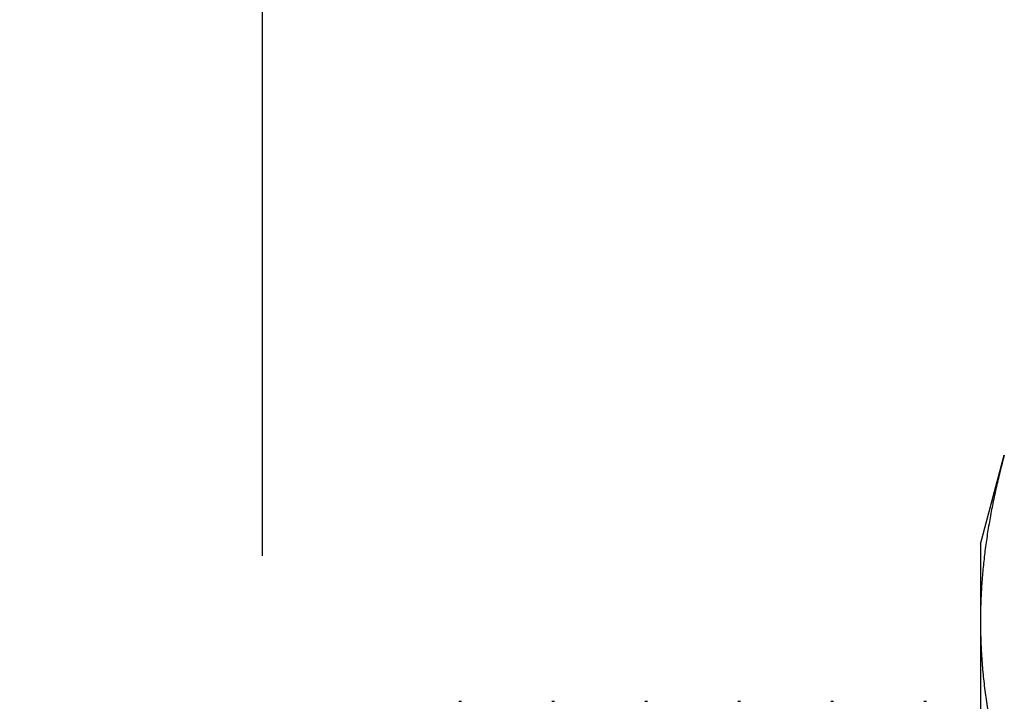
# Model space of a CAD drawing. Header units: inches. Extents: x 0.2 to 16.8, y 0.1 to 10.8.
# Tile 39 of 44: x 10.544 to 10.838, y 6.437 to 6.641. Entities that reach past the tile are written whole.
import ezdxf

# ---------------------------------------------------------------- set-up
doc = ezdxf.new("R2010")
doc.units = ezdxf.units.IN
doc.header["$LTSCALE"] = 0.935
doc.header["$MEASUREMENT"] = 0
doc.layers.get('0').update_dxf_attribs({"linetype": 'CONTINUOUS'})
doc.layers.add('DIMENSIONS', color=7, linetype='CONTINUOUS')
doc.styles.get("Standard").update_dxf_attribs({"font": 'txt', "width": 0.8})
doc.dimstyles.new('DIMSTYLE_1', dxfattribs={"dimtxt": 0.125, "dimasz": 0.18, "dimexe": 0.18, "dimexo": 0.0625, "dimgap": 0.09, "dimtad": 0, "dimtih": 1, "dimtoh": 1, "dimdec": 3, "dimzin": 4, "dimdsep": 46, "dimtxsty": 'STANDARD', "dimblk": '_FILLED', "dimblk1": '_FILLED', "dimblk2": '_FILLED', "dimcen": 0.09, "dimadec": 0, "dimazin": 0, "dimtp": 0.01, "dimtm": 0.01, "dimtfac": 1, "dimtdec": 3, "dimtofl": 0, "dimtmove": 0, "dimatfit": 3, "dimldrblk": '_FILLED', "dimfxl": 1, "dimtolj": 1, "dimtzin": 4, "dimarcsym": 0})

# ---------------------------------------------------------------- blocks, each defined once
blk = doc.blocks.new('*D14')
at = {"layer": 'DIMENSIONS', "color": 2, "linetype": 'CONTINUOUS'}
blk.add_line((10.61625, 6.48085), (10.61625, 8.62929), dxfattribs=at)
at = {"layer": 'DIMENSIONS', "color": 2, "linetype": 'CONTINUOUS', "width": 0.8}
for s, p in [(']', (10.67875, 10.11679)), ('10.96', (10.67875, 9.61679)), ('[', (10.67875, 9.51679)), ('.432', (10.67875, 8.99179)), ('6X ', (10.67875, 8.69179))]:
    blk.add_text(s, height=0.125, rotation=90, dxfattribs=at).set_placement(p)
blk = doc.blocks.new('_FILLED')
at = {"color": 0, "linetype": 'BYBLOCK'}
blk.add_solid([(0, 0), (-1, 0.1736), (-1, -0.1736)], dxfattribs=at)

msp = doc.modelspace()

# ---------------------------------------------------------------- linework, layer by layer
at = {"color": 7, "linetype": 'CONTINUOUS'}
for p, q in [((10.83077, 6.48435), (10.8379, 6.51097)), ((10.83077, 6.48437), (10.83077, 6.14035)), ((10.67489, 6.43737), (10.67566, 6.43737)), ((10.70269, 6.43737), (10.70347, 6.43737)), ((10.73049, 6.43737), (10.73127, 6.43737)), ((10.75829, 6.43737), (10.75907, 6.43737)), ((10.78609, 6.43737), (10.78687, 6.43737)), ((10.81389, 6.43737), (10.81467, 6.43737))]:
    msp.add_line(p, q, dxfattribs=at)
for points, knots in [([(10.8379, 6.51096), (10.83745, 6.50927), (10.83658, 6.50591), (10.8354, 6.50089), (10.83434, 6.49593), (10.83341, 6.49099), (10.83262, 6.48606), (10.83195, 6.48113), (10.83143, 6.47619), (10.83105, 6.47124), (10.83082, 6.46628), (10.83077, 6.46296), (10.83077, 6.46131)], [0, 0, 0, 0, 0.104327, 0.206656, 0.307465, 0.407213, 0.506346, 0.605143, 0.703834, 0.802498, 0.9012, 1, 1, 1, 1]), ([(10.83077, 6.46131), (10.83077, 6.45946), (10.83083, 6.45576), (10.83112, 6.45023), (10.83159, 6.44472), (10.83224, 6.43923), (10.83305, 6.43374), (10.83403, 6.42826), (10.83516, 6.42277), (10.83645, 6.41722), (10.8374, 6.41352), (10.8379, 6.41165)], [0, 0, 0, 0, 0.110202, 0.220254, 0.330214, 0.440126, 0.550158, 0.660623, 0.772017, 0.884938, 1, 1, 1, 1])]:
    msp.add_open_spline(points, degree=3, knots=knots, dxfattribs=at)

# ---------------------------------------------------------------- dimensions: what is measured, and where the dimension line sits
at = {"layer": 'DIMENSIONS', "color": 2, "linetype": 'CONTINUOUS'}
dim = msp.add_ordinate_dim(feature_location=(10.61625, 6.48085), offset=(0, 2.14844), dtype=1, origin=(11.04777, 7.94179), text='6X <>', dimstyle='DIMSTYLE_1', dxfattribs=at)
dim.commit()
dim.dimension.update_dxf_attribs({"geometry": '*D14', "text_midpoint": (10.61625, 9.45429)})

doc.saveas('drawing.dxf')
